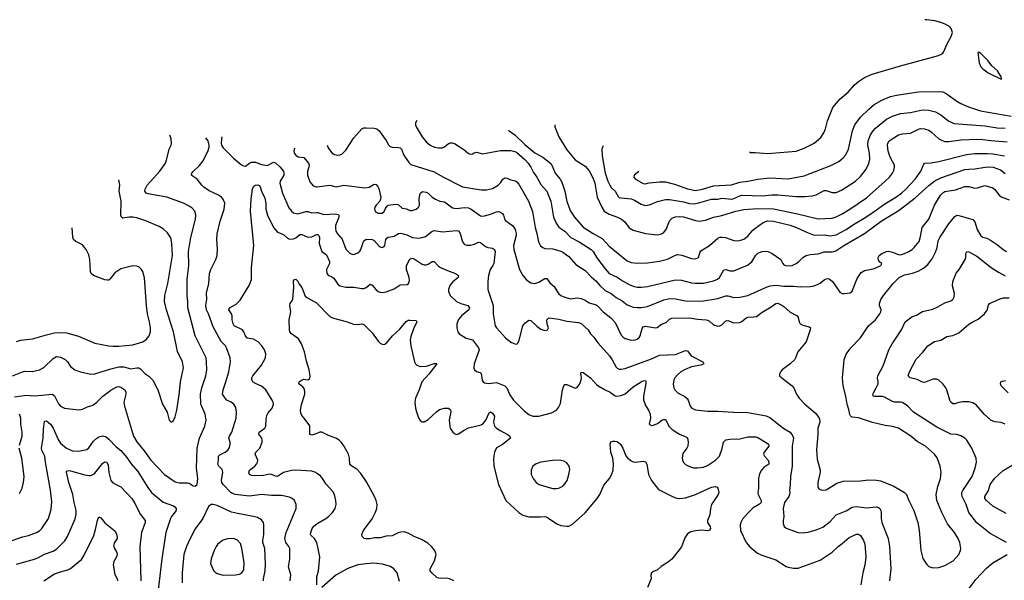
# Model space of a CAD drawing. Header units: inches. Extents: x 1305449 to 1407403, y 744709 to 841554.
# Tile 58 of 114: x 1337043 to 1346843, y 833034 to 838618. Entities that reach past the tile are written whole.
import ezdxf

# ---------------------------------------------------------------- set-up
doc = ezdxf.new("R2010")
doc.units = ezdxf.units.IN
doc.header["$MEASUREMENT"] = 0
doc.layers.add('B3833', color=7, linetype='Continuous')
doc.layers.add('B3843', color=7, linetype='Continuous')

msp = doc.modelspace()

# ---------------------------------------------------------------- linework, layer by layer
at = {"layer": 'B3833', "color": 6}
for points, elevation in [([(1336990, 834862.4), (1337110, 834877.1), (1337190.6, 834870.6), (1337370, 834887.1), (1337390, 834870.5), (1337430, 834792.3), (1337450, 834768.9), (1337461.9, 834761.9), (1337490.1, 834750.1), (1337630, 834732.9), (1337670, 834739.9), (1337718.4, 834761.6), (1337770, 834777.8), (1337810, 834807.6), (1337871, 834869), (1337950, 834927.4), (1338010, 834960.4), (1338030, 834964.3), (1338050, 834959.8), (1338091.3, 834931.3), (1338100.2, 834910), (1338099.8, 834890), (1338081.3, 834810), (1338084.8, 834770), (1338176.8, 834470), (1338210, 834415.3), (1338283.6, 834323.6), (1338349.2, 834230), (1338483, 834090), (1338590, 834014.9), (1338630, 834006.1), (1338710, 834006.8), (1338730, 834000.8), (1338770, 833976.2), (1338790, 833971.7), (1338810.3, 833989.7), (1338815.3, 834050), (1338802.3, 834150), (1338808.9, 834351.1), (1338833.2, 834450), (1338884.5, 834570), (1338899.4, 834630), (1338890.8, 834690), (1338847.4, 834790), (1338841.5, 834890), (1338854.4, 834950), (1338897.4, 835070), (1338906.9, 835130), (1338904.1, 835210), (1338897.7, 835250), (1338789.7, 835470), (1338716.3, 835750), (1338715.6, 835810), (1338708.7, 835870), (1338708.8, 836030), (1338725.1, 836170), (1338723.2, 836310), (1338747.8, 836450), (1338793.7, 836630), (1338795.9, 836675.9), (1338785, 836710), (1338760.4, 836740.4), (1338730, 836762.4), (1338674.3, 836790), (1338507.6, 836850), (1338322.4, 836882.4), (1338302.9, 836890), (1338288.1, 836910), (1338291, 836930), (1338311, 836970), (1338438.5, 837110), (1338492.8, 837190), (1338508.4, 837231.6), (1338531.8, 837328.2), (1338550.6, 837370), (1338555.2, 837390), (1338550.9, 837430), (1338536.1, 837467.2)], 1700), ([(1339736.6, 833030), (1339740.9, 833090), (1339718.5, 833170), (1339730.4, 833250), (1339732.8, 833330), (1339730.4, 833350), (1339721.7, 833370), (1339691.7, 833411.7), (1339682.4, 833450), (1339694.7, 833510), (1339794.3, 833750), (1339795.4, 833790), (1339777.1, 833830), (1339755.4, 833850), (1339730, 833863.1), (1339650, 833878.7), (1339550, 833879), (1339450, 833890), (1339330, 833873.9), (1339188.4, 833890), (1339170, 833894.8), (1339143.8, 833910), (1339067.1, 833990), (1339054.2, 834010), (1339050.9, 834030), (1339065.7, 834110), (1339057.7, 834137.7), (1339025, 834170), (1339016.9, 834190), (1339022.5, 834230), (1339022.1, 834270), (1339036.6, 834283.4), (1339089.8, 834310.2), (1339113.2, 834330), (1339130, 834356.3), (1339139.4, 834390), (1339138.3, 834410), (1339125.7, 834450), (1339130.9, 834470), (1339153.2, 834510), (1339197.4, 834650), (1339202.4, 834710), (1339194.4, 834754.4), (1339174.4, 834790), (1339149.5, 834809.5), (1339105, 834830), (1339087.7, 834847.7), (1339061.2, 834890), (1339066.9, 834930), (1339096.3, 835010), (1339123.4, 835110), (1339142.5, 835210), (1339137.6, 835250), (1339102.6, 835350), (1339090, 835370.3), (1339050, 835414), (1338970, 835558), (1338924, 835690), (1338903.1, 835730), (1338895.4, 835770), (1338906.1, 835830), (1338904, 835896), (1338927, 835990), (1338932.8, 836090), (1338944.9, 836130), (1338994.3, 836230), (1339007.3, 836270), (1339013.4, 836333.4), (1339006.1, 836430), (1339010, 836484), (1339039, 836610), (1339078.8, 836730), (1339085.1, 836790), (1339070, 836830), (1339050.9, 836850.9), (1339021.4, 836870), (1338930, 836914.7), (1338877.3, 836950), (1338856.1, 836970), (1338810.8, 837030.8), (1338770, 837055.4), (1338754.2, 837070), (1338757.7, 837090), (1338770, 837105.7), (1338832.5, 837167.5), (1338867.2, 837210), (1338914.8, 837305.2), (1338928.3, 837350), (1338928.9, 837370), (1338918.7, 837410), (1338894.6, 837441.5)], 1600), ([(1339055.8, 837450.3), (1339055.3, 837450), (1339051, 837429), (1339046.9, 837390), (1339052.4, 837370), (1339070, 837343), (1339170, 837240.2), (1339250, 837172.7), (1339270, 837162.3), (1339290, 837160.7), (1339330, 837190.6), (1339350, 837198), (1339390, 837197.9), (1339450, 837174.8), (1339510, 837166.6), (1339570, 837197.7), (1339590, 837191.2), (1339632.5, 837152.5), (1339668, 837110), (1339673.2, 837090), (1339671, 837070), (1339634.6, 837010), (1339631.6, 836990), (1339658.1, 836890), (1339722.9, 836742.9), (1339747.4, 836710), (1339770, 836693.6), (1339810, 836685.3), (1339890, 836708.6), (1339910, 836708.6), (1339950, 836695.9), (1340000, 836697.7)], 1600), ([(1339779, 837339.6), (1339772.2, 837310), (1339775.5, 837290), (1339790, 837267.5), (1339813.8, 837253.8), (1339870, 837246), (1339916.5, 837190), (1339923.6, 837170), (1339921.4, 837150), (1339906.4, 837110), (1339906.6, 837070), (1339930, 837003.2), (1339964.1, 836964.1), (1339994.2, 836954.2), (1340000, 836954.9)], 1700), ([(1336971.4, 835070), (1337070, 835112.5), (1337090, 835117), (1337170, 835113.1), (1337239.8, 835130), (1337284.5, 835155.5), (1337375.3, 835244.7), (1337410, 835262.2), (1337450, 835257.3), (1337494.3, 835234.3), (1337518.8, 835210), (1337550, 835163.6), (1337591.8, 835131.8), (1337650, 835110.4), (1337750, 835087.8), (1337790, 835090.1), (1337950, 835140.9), (1338030, 835161.3), (1338080.5, 835160.5), (1338150, 835141.1), (1338210, 835151.8), (1338230, 835150.7), (1338250, 835138.5), (1338290, 835093), (1338330, 835068.4), (1338366.8, 835026.8), (1338417.5, 834930), (1338463, 834790), (1338509.4, 834710), (1338530, 834628.2), (1338550, 834610.4), (1338570, 834618.7), (1338590, 834662.4), (1338607.3, 834730), (1338630, 834881.6), (1338642.4, 835010), (1338673.5, 835150), (1338665.2, 835210), (1338612.9, 835312.9), (1338574.6, 835510), (1338503.7, 835730), (1338486, 835810), (1338488.3, 835870), (1338517.2, 835990), (1338562.7, 836270), (1338559, 836390), (1338547, 836447), (1338515.9, 836495.9), (1338470, 836535.4), (1338430, 836558.4), (1338290, 836616.7), (1338210, 836645), (1338170, 836652.9), (1338131.5, 836651.5), (1338070, 836640.1), (1338055.4, 836650), (1338049.6, 836670), (1338053.7, 836810), (1338032.8, 836910), (1338040.1, 836970), (1338036.6, 836990), (1338029, 837022.6)], 1800), ([(1340000, 834100), (1339990, 834106.7), (1339950, 834121.9), (1339790, 834130), (1339750, 834126.9), (1339670, 834107.3), (1339610, 834068.7), (1339590, 834070.2), (1339549, 834089), (1339530, 834090.2), (1339470, 834077.9), (1339375.3, 834075.3), (1339350, 834078.9), (1339329.9, 834090), (1339324.4, 834110), (1339330, 834130), (1339382.5, 834170), (1339399.6, 834190), (1339409.3, 834210), (1339412.3, 834230), (1339385.8, 834290), (1339394.2, 834310), (1339432.3, 834350), (1339454.9, 834410), (1339457.9, 834430), (1339453.3, 834450), (1339423.4, 834490), (1339425, 834510), (1339482.7, 834550), (1339494.1, 834570), (1339495.9, 834635.9), (1339503.2, 834676.8), (1339516.8, 834703.3), (1339555.5, 834750), (1339568, 834790), (1339564.6, 834810), (1339554.6, 834830), (1339493.7, 834930), (1339450, 834968), (1339396.4, 834990), (1339367.3, 835007.3), (1339352.6, 835030), (1339354.5, 835050), (1339363.6, 835070), (1339450, 835178.4), (1339488.5, 835250), (1339492.8, 835290), (1339479.2, 835330), (1339454.1, 835370), (1339416.7, 835410), (1339370, 835436.6), (1339307.7, 835447.7), (1339290.7, 835470), (1339275.4, 835510), (1339261, 835530), (1339179.5, 835570), (1339167.8, 835590), (1339156.4, 835630), (1339157.1, 835670), (1339151.4, 835690), (1339126.2, 835730), (1339132.7, 835750), (1339196.5, 835783.5), (1339236, 835824), (1339327.7, 835972.3), (1339351.7, 836030), (1339351.8, 836150), (1339372.7, 836370), (1339339.8, 836710), (1339347.9, 836830), (1339360.5, 836930), (1339370, 836956.3), (1339388.3, 836971.7), (1339414.4, 836974.4), (1339427.6, 836967.6), (1339435.1, 836955.1), (1339449.6, 836910), (1339481.7, 836841.7), (1339491.4, 836790), (1339492.1, 836730), (1339509.6, 836670), (1339570.5, 836550), (1339610, 836502.6), (1339670, 836478.8), (1339710, 836440.8), (1339730, 836430.8), (1339770, 836434.1), (1339790, 836444.5), (1339830, 836477.3), (1339850, 836477.2), (1339910, 836452.4), (1339950, 836457), (1339990, 836477), (1340000, 836477.7)], 1500), ([(1337010, 835413), (1337050, 835424.8), (1337170, 835441), (1337310, 835480.9), (1337390, 835498.2), (1337450, 835503.6), (1337510, 835500.2), (1337630, 835464.9), (1337790, 835397.9), (1337930.1, 835370.1), (1337970, 835366.5), (1338030, 835367.4), (1338170, 835379.7), (1338270, 835410.6), (1338304.8, 835435.2), (1338331.5, 835468.5), (1338344.4, 835510), (1338346.1, 835550), (1338336.5, 835610), (1338316.2, 835690), (1338305.4, 835770), (1338286.2, 836046.2), (1338269.2, 836110), (1338253.9, 836133.9), (1338232.2, 836152.2), (1338210, 836163.4), (1338170, 836165.2), (1338050, 836135.6), (1337990, 836097.6), (1337944, 836036), (1337930, 836025), (1337917.6, 836022.4), (1337890, 836026.1), (1337777.8, 836070), (1337755.7, 836090), (1337748.7, 836108.7), (1337741.8, 836230), (1337730, 836274.8), (1337704.7, 836330), (1337670, 836375.2), (1337600.4, 836410), (1337579.8, 836430), (1337572.8, 836452.8), (1337566, 836545.9)], 1900), ([(1340000, 834497.6), (1339950, 834478.9), (1339930, 834487.8), (1339930, 834572), (1339875.1, 834650), (1339850, 834676.8), (1339840.6, 834700.6), (1339838.1, 834730), (1339847.1, 834787.1), (1339881.6, 834890), (1339882.8, 834910), (1339876.7, 834936.7), (1339861.6, 834961.6), (1339820.4, 834990), (1339826.4, 835010), (1339853.3, 835030), (1339870, 835036.8), (1339910, 835032.7), (1339930, 835044.5), (1339935.7, 835070), (1339925.1, 835130), (1339896.7, 835216.7), (1339877.9, 835310), (1339848.4, 835388.4), (1339818.1, 835438.1), (1339747.7, 835490), (1339732.3, 835510), (1339727.9, 835530), (1339725.8, 835630), (1339740.4, 835710), (1339731.1, 835770), (1339735.7, 835790), (1339756.8, 835823.2), (1339760.9, 835839.1), (1339773.1, 835950), (1339770, 836017.1), (1339779.7, 836030), (1339790, 836034.8), (1339810, 836014.9), (1339823.2, 835983.2), (1339851.9, 835950), (1339886, 835866), (1339908.1, 835848.1), (1339997.5, 835797.5), (1340000, 835795)], 1400), ([(1336967.5, 833432.5), (1337070, 833467.6), (1337130, 833479.9), (1337210.5, 833510), (1337244, 833530), (1337264.7, 833550), (1337328.4, 833651.6), (1337358, 833742), (1337364.6, 833815.4), (1337350.7, 833930.7), (1337299.3, 834210), (1337292.9, 834270), (1337265.2, 834330), (1337260.6, 834350), (1337277.7, 834450), (1337280.5, 834539.5), (1337290, 834618.6), (1337310, 834623.2), (1337351, 834590), (1337376.2, 834550), (1337430, 834431.3), (1337450, 834401.5), (1337510.6, 834350), (1337570, 834323.2), (1337630, 834320.2), (1337710, 834338.1), (1337730, 834352.4), (1337778.9, 834421.1), (1337810, 834450.9), (1337830, 834462.8), (1337870, 834473.7), (1337903.1, 834463.1), (1337930, 834440.4), (1338003, 834363), (1338050, 834326.8), (1338110, 834256.2), (1338154, 834194), (1338217.8, 834117.8), (1338317.7, 833957.7), (1338354.8, 833910), (1338470, 833813.1), (1338575, 833775), (1338587.5, 833767.5), (1338600.9, 833750), (1338599.1, 833730), (1338554.4, 833670), (1338545.1, 833650), (1338499.2, 833510), (1338457, 833250), (1338417.6, 832910)], 1600), ([(1337040.7, 834379.3), (1337067.2, 834470), (1337066.3, 834510), (1337053.1, 834590), (1337054, 834650), (1337040.2, 834690)], 1700), ([(1337041, 833899), (1337066.6, 833953.4), (1337082.4, 834010), (1337086.9, 834070), (1337063.4, 834250), (1337037.7, 834350)], 1700), ([(1337010, 833196.9), (1337190, 833245.1), (1337230, 833260.6), (1337290, 833294.4), (1337376.5, 833323.5), (1337412.3, 833347.7), (1337463.4, 833396.6), (1337492.1, 833427.9), (1337519.8, 833470), (1337594.2, 833645.8), (1337604.2, 833690), (1337606.4, 833730), (1337585.3, 833810), (1337571.9, 833890), (1337532.3, 834010), (1337507.7, 834110), (1337510, 834118.3), (1337515.1, 834124.9), (1337530, 834128.3), (1337550, 834126.1), (1337690, 834084.7), (1337730, 834077.4), (1337750, 834079.4), (1337770, 834087), (1337790, 834102), (1337870, 834201.2), (1337890, 834215.1), (1337909.8, 834209.8), (1337922.6, 834182.6), (1337930.9, 834109.1), (1337950, 834027.3), (1337970, 834005), (1338050, 833964), (1338159.9, 833850), (1338187.4, 833807.4), (1338247.1, 833690), (1338292, 833630), (1338292.1, 833610), (1338254.8, 833510), (1338239, 833370), (1338250.4, 833030)], 1500), ([(1339470.5, 833029.5), (1339468.2, 833050), (1339485.8, 833130), (1339490.6, 833190.6), (1339484.5, 833350), (1339464.6, 833410), (1339463.8, 833430), (1339474.5, 833490), (1339474.4, 833590), (1339469.5, 833610), (1339450, 833636.9), (1339410, 833660.1), (1339370.8, 833670.8), (1339210, 833698.7), (1339150, 833714.4), (1339010, 833778.3), (1338970, 833789.1), (1338950, 833788), (1338923.6, 833770), (1338864.8, 833650), (1338790, 833546.4), (1338738.9, 833450), (1338704.5, 833370), (1338678.5, 833290), (1338659.6, 833110), (1338661.7, 833010)], 1700), ([(1337283.2, 833030), (1337390, 833098.8), (1337450, 833120.5), (1337520.9, 833139.1), (1337550, 833152.1), (1337659.4, 833240.6), (1337683.2, 833276.8), (1337780.3, 833479.7), (1337798.8, 833541.2), (1337816.9, 833630), (1337830, 833667.6), (1337850, 833657.2), (1337890, 833607), (1337988.9, 833528.9), (1338003.5, 833503.5), (1338014.5, 833470), (1338012.4, 833450), (1337985.4, 833410), (1337977.8, 833377.8), (1337987, 833350), (1338010, 833311.3), (1338013.5, 833290), (1338008.3, 833270), (1337979.4, 833220.6), (1337972.6, 833190), (1337991, 833091), (1338013.8, 833050), (1338016.5, 833030)], 1400), ([(1340000, 833411), (1339978.5, 833450), (1339942.5, 833482.5), (1339938.2, 833490), (1339940.5, 833510), (1339955.7, 833550), (1339970, 833572.4), (1340000, 833596.9)], 1500)]:
    msp.add_lwpolyline(points, dxfattribs=dict(at, elevation=elevation))
at = {"layer": 'B3833', "color": 6, "elevation": 1800}
msp.add_lwpolyline([(1339170, 833451.7), (1339110, 833448.9), (1339070, 833434), (1339050, 833421.5), (1339013, 833390), (1338998.2, 833370), (1338977.5, 833330), (1338947.3, 833250), (1338943.6, 833203.6), (1338973.6, 833133.6), (1338990, 833115.1), (1339010, 833102.3), (1339070, 833086.8), (1339190, 833088.6), (1339230, 833096.6), (1339250, 833106.6), (1339267.3, 833130), (1339273.2, 833146.8), (1339279, 833210), (1339255.1, 833355.1), (1339239.7, 833399.7), (1339210, 833434.4)], close=True, dxfattribs=at)
at = {"layer": 'B3843', "color": 6}
for points, elevation in [([(1344306.6, 837302.6), (1344315.2, 837295.2), (1344364, 837296.1), (1344484.9, 837284.9), (1344530, 837287.6), (1344770, 837309.4), (1344850, 837338), (1344950, 837389.7), (1345015.2, 837444.8), (1345047.5, 837490), (1345062.2, 837530), (1345081.9, 837610), (1345135.4, 837744.6), (1345210.2, 837829.8), (1345290, 837897.3), (1345352.1, 837967.9), (1345390, 838002.9), (1345450, 838044), (1345526, 838074), (1345810, 838160.2), (1346165, 838255), (1346210, 838271.1), (1346230, 838286), (1346239.7, 838300.3), (1346269.1, 838370.9), (1346315.4, 838450), (1346326, 838490), (1346315.1, 838530), (1346296.4, 838550), (1346254.5, 838574.5), (1346211.7, 838591.7), (1346150, 838607.8), (1346070, 838618.3)], 2400), ([(1346070, 838618.3), (1346050.6, 838617.8)], 2400), ([(1343206.5, 837107.8), (1343160.3, 837070), (1343155.8, 837050), (1343173.1, 837030), (1343250, 836985.2), (1343270, 836982.6), (1343306.8, 836993.2), (1343410, 837004.5), (1343470, 837002.2), (1343558.6, 836978.6), (1343690, 836934.8), (1343770, 836917.8), (1343840.5, 836930), (1343950, 836963.6), (1344126.5, 836973.5), (1344210, 836998.9), (1344290, 837009.6), (1344390, 837030.5), (1344510, 837041.6), (1344690, 837033.1), (1344850, 837063.3), (1345115.6, 837164.4), (1345194.6, 837205.4), (1345239.3, 837240.7), (1345266.6, 837273.4), (1345292.2, 837327.8), (1345331.9, 837510), (1345354.8, 837570), (1345411.8, 837648.2), (1345493.5, 837726.5), (1345548.1, 837771.9), (1345623.2, 837816.8), (1345710, 837851.7), (1345770, 837865), (1345990, 837898.6), (1346190, 837903.7), (1346230, 837899.8), (1346262.9, 837882.9), (1346370, 837806.2), (1346410, 837782.9), (1346485.9, 837750), (1346606.1, 837710), (1346910, 837657.1)], 2300), ([(1342851.2, 837362.6), (1342845.5, 837354.5), (1342838.7, 837330), (1342838.8, 837261.2), (1342870, 837090), (1342897.7, 837010), (1342917.5, 836970), (1342930, 836948.2), (1342968.1, 836910), (1342998.3, 836858.3), (1343010, 836847.3), (1343030, 836842.5), (1343130, 836834.8), (1343161.3, 836821.3), (1343230, 836779.5), (1343271.3, 836768.7), (1343310, 836775.3), (1343391.7, 836808.3), (1343470, 836828.6), (1343510, 836826.6), (1343650, 836803.9), (1343710, 836787.2), (1343750, 836784.7), (1343790, 836791.6), (1343930, 836830), (1343990, 836832.2), (1344030, 836839.4), (1344130, 836832.3), (1344150, 836836.5), (1344210, 836864.6), (1344230, 836869.3), (1344436, 836864), (1344530, 836872.8), (1344587.2, 836872.8), (1344770, 836857.6), (1344862.3, 836857.7), (1344930, 836864.4), (1344970, 836873.9), (1345050, 836916.7), (1345070, 836917.2), (1345130, 836897.4), (1345170, 836897.8), (1345221, 836919), (1345361.7, 837010), (1345410, 837055.1), (1345466.3, 837130), (1345494.2, 837185.8), (1345503.7, 837230), (1345500.4, 837290), (1345484.3, 837370), (1345488.9, 837410), (1345511.1, 837470), (1345537.3, 837510), (1345562.3, 837537.7), (1345670, 837626.8), (1345730, 837656), (1345810, 837682.3), (1345910, 837692.2), (1346030, 837719.2), (1346090, 837717.8), (1346159.2, 837699.2), (1346209.8, 837669.8), (1346290, 837608.9), (1346345.2, 837585.1), (1346650, 837559.7), (1346770, 837540.5), (1346850, 837536.4)], 2200), ([(1340995.7, 837615.3), (1340982.8, 837590), (1340982, 837570), (1340988.4, 837550), (1341050, 837451.9), (1341090, 837402.9), (1341130, 837367.1), (1341170.4, 837349.6), (1341210, 837341.6), (1341250, 837342.7), (1341270, 837351.5), (1341310, 837384.1), (1341330, 837392.5), (1341348.1, 837391.9), (1341370, 837383.6), (1341463.9, 837323.9), (1341510, 837286.7), (1341530, 837279.2), (1341550, 837281.2), (1341567.7, 837292.3), (1341590, 837298.1), (1341650, 837282.4), (1341830, 837316.8), (1341930, 837316), (1341970, 837305.8), (1341990, 837295.6), (1342070, 837226.6), (1342103.4, 837190), (1342130, 837149.8), (1342156.9, 837096.9), (1342191.5, 837050), (1342230, 836977.4), (1342288.7, 836910), (1342329.6, 836810), (1342356.1, 836650), (1342382.2, 836590), (1342410, 836550.4), (1342470, 836511), (1342529.7, 836449.7), (1342610, 836406.6), (1342732.2, 836330), (1342750.2, 836310.2), (1342787.9, 836247.9), (1342870, 836135.9), (1342910.6, 836090.6), (1342990, 836052.8), (1343050, 836013.3), (1343110, 835980.9), (1343150, 835963.5), (1343190, 835952.8), (1343232.8, 835952.8), (1343290, 835960.3), (1343570, 836027.4), (1343630, 836023.4), (1343730, 835996.4), (1343770, 835992.5), (1343850, 835995.3), (1343950, 836018), (1343987.7, 836032.3), (1344008.4, 836050), (1344050, 836127.2), (1344070, 836130.5), (1344110, 836116.1), (1344150, 836116.8), (1344288.2, 836171.8), (1344330, 836205.8), (1344370, 836273.2), (1344390, 836291.3), (1344432.1, 836307.9), (1344470, 836312.5), (1344490, 836310.3), (1344532.9, 836290), (1344619.8, 836230), (1344638.4, 836190), (1344650, 836178), (1344666, 836170), (1344690, 836166.9), (1344730, 836171.4), (1344770, 836189.3), (1344798.5, 836210), (1344837.3, 836250), (1344872.2, 836270), (1344910, 836278.5), (1344990, 836285.6), (1345050, 836306.8), (1345130, 836307.1), (1345164.7, 836315.3), (1345245.8, 836370), (1345450, 836487.2), (1345616.3, 836610), (1345797.8, 836722.2), (1345955.5, 836844.5), (1346090, 836968.3), (1346150, 837011.9), (1346210, 837041.9), (1346450, 837125.5), (1346490, 837131.1), (1346550, 837131.5), (1346650.9, 837150.9), (1346690, 837152.7), (1346731.5, 837148.5), (1346804.1, 837124.1), (1346850, 837085.4)], 1900), ([(1342368.5, 837570.9), (1342368.9, 837551.1), (1342407.7, 837450), (1342490, 837321.6), (1342570, 837223.9), (1342670, 837158.9), (1342710, 837114.2), (1342750, 837038.1), (1342769, 836990), (1342791.9, 836850), (1342835.8, 836750), (1342861.4, 836710), (1342910, 836679.6), (1342992.1, 836652.1), (1343031.8, 836631.8), (1343064.4, 836604.4), (1343110, 836544.8), (1343150, 836520.3), (1343270, 836487.3), (1343390, 836475.1), (1343430, 836484), (1343450, 836496.1), (1343475.9, 836530), (1343502.5, 836597.5), (1343517.2, 836622.8), (1343538.4, 836641.6), (1343566.4, 836653.6), (1343610, 836659.6), (1343650, 836656.1), (1343770, 836618.7), (1343810, 836611.9), (1343830, 836613.2), (1343870, 836623), (1343947.9, 836652.1), (1344030, 836667), (1344170, 836712.3), (1344250, 836727.2), (1344390, 836738.9), (1344546.2, 836733.8), (1344784.6, 836684.6), (1344990, 836633.2), (1345130, 836641.3), (1345170, 836654.4), (1345230, 836683.4), (1345304.8, 836730), (1345470, 836845.3), (1345657.8, 837010), (1345698.5, 837050), (1345730.5, 837089.5), (1345743.7, 837116.3), (1345750.8, 837150), (1345748.3, 837170), (1345705.9, 837250), (1345687.2, 837310), (1345678.6, 837370), (1345682.4, 837390), (1345695.5, 837410), (1345790, 837470.8), (1345830, 837481.9), (1345910, 837486.8), (1345990, 837527.2), (1346010, 837532.9), (1346050, 837531.8), (1346090, 837517.7), (1346118.4, 837498.4), (1346190, 837431.6), (1346216.7, 837416.7), (1346250, 837406), (1346290, 837403.4), (1346410, 837421.3), (1346571.5, 837428.5), (1346630, 837426.2), (1346710, 837414.8), (1346870, 837401.1)], 2100), ([(1340104.9, 837368), (1340116.1, 837336.1), (1340150, 837290.7), (1340175.5, 837275.5), (1340210, 837268.6), (1340230, 837271), (1340250, 837279.6), (1340290, 837319.2), (1340370, 837441.6), (1340449.9, 837530.1), (1340470, 837539.5), (1340490, 837542.4), (1340570, 837538.8), (1340596.6, 837530), (1340621.1, 837510), (1340690, 837415.1), (1340713.4, 837373.4), (1340730, 837356), (1340750, 837348.1), (1340810, 837345.8), (1340830, 837340.3), (1340843.1, 837330), (1340867.4, 837270), (1340915.4, 837195.4), (1340936.6, 837176.6), (1341170, 837102.3), (1341253.3, 837053.3), (1341450, 836952.9), (1341634.8, 836925.2), (1341690, 836922.7), (1341750, 836937.9), (1341805.2, 836970), (1341830, 836993.9), (1341851.6, 837028.4), (1341870, 837043.4), (1341890, 837041.2), (1341930, 837024.3), (1341972.9, 837012.9), (1341990, 837003.3), (1342010, 836978.6), (1342107.7, 836810), (1342147.1, 836707.1), (1342173.1, 836550), (1342191.7, 836488.3), (1342206.4, 836406.4), (1342227.1, 836367.1), (1342250, 836348.6), (1342270, 836340.1), (1342350, 836336.1), (1342430, 836313.6), (1342450, 836303.9), (1342510, 836259.4), (1342579.9, 836179.9), (1342670, 836120.6), (1342730, 836056.5), (1342777.6, 836017.6), (1342818.3, 835970), (1342870, 835922.6), (1342930.8, 835890.8), (1342979.5, 835850), (1343038.2, 835818.2), (1343090, 835779.1), (1343150, 835755.7), (1343190, 835750.5), (1343230, 835751.4), (1343290, 835762.4), (1343453, 835827), (1343510, 835839.9), (1343570, 835838), (1343670, 835816.5), (1343830, 835813.6), (1343990, 835841.8), (1344070, 835867.6), (1344090, 835867.8), (1344150, 835852.5), (1344210, 835855.2), (1344290, 835872), (1344483, 835957), (1344513.8, 835966.2), (1344572.9, 835972.9), (1344650, 835964.7), (1344744, 835964), (1344810, 835956.2), (1344910, 835959.8), (1344950, 835968.1), (1344990, 835984.1), (1345010, 835995.1), (1345050, 836028.2), (1345070, 836037.7), (1345090, 836039.4), (1345110, 836031.9), (1345133.4, 836010), (1345204.2, 835904.2), (1345230, 835892.2), (1345250, 835890.9), (1345310, 835897.9), (1345330, 835912.7), (1345378.2, 836041.8), (1345418.1, 836101.9), (1345450, 836119.2), (1345550, 836139.6), (1345615.3, 836170), (1345622.6, 836190), (1345604.2, 836204.2), (1345590, 836224.7), (1345587.4, 836250), (1345596.8, 836270), (1345623.2, 836290), (1345670, 836308.9), (1345690, 836311.8), (1345730, 836303.2), (1345790, 836278.9), (1345810, 836277.8), (1345849.7, 836289.7), (1345892.8, 836310), (1345925, 836330), (1345946.9, 836350), (1345994.6, 836410), (1346010, 836459.7), (1346026.4, 836550), (1346092.8, 836630), (1346147, 836770), (1346208.6, 836871.4), (1346230, 836895.2), (1346250, 836905.4), (1346356.2, 836923.8), (1346450, 836956.1), (1346490, 836955.6), (1346550, 836939.1), (1346577.2, 836942.8), (1346650, 836965.4), (1346730, 836943.3), (1346750, 836926.4), (1346790, 836871.4), (1346810, 836854.9), (1346890, 836822.5)], 1800), ([(1341907.5, 837518.3), (1341913.3, 837510), (1341970, 837473), (1342070, 837376.6), (1342170, 837292.4), (1342250, 837249.7), (1342330, 837187.3), (1342344.3, 837164.3), (1342373.3, 837090), (1342423.1, 837030), (1342439.8, 836999.8), (1342469.2, 836910), (1342488, 836808), (1342525.7, 836710), (1342566.1, 836650), (1342650, 836552.1), (1342750, 836487.4), (1342840.4, 836440.4), (1342910, 836362.7), (1343090, 836217.6), (1343130, 836201.2), (1343190, 836192.7), (1343290, 836195), (1343410, 836213.5), (1343490, 836232.6), (1343570, 836273), (1343590, 836278.2), (1343633, 836273), (1343730, 836238.9), (1343770, 836236.4), (1343798.6, 836250), (1343814.6, 836305.4), (1343823.2, 836316.8), (1343910, 836367.6), (1343990, 836442.9), (1344010, 836451.5), (1344033.8, 836453.8), (1344068, 836448), (1344150, 836419.9), (1344190, 836416.6), (1344230, 836424.4), (1344250, 836433.2), (1344290, 836463.4), (1344339.5, 836520.5), (1344370, 836546.4), (1344442.8, 836597.2), (1344485.7, 836614.3), (1344545.5, 836610), (1344712.6, 836572.6), (1344774.7, 836550), (1344866, 836506), (1344950, 836473.3), (1345050, 836473.9), (1345110, 836464.3), (1345170, 836473.8), (1345270, 836527), (1345341.3, 836578.7), (1345464.4, 836650), (1345581.9, 836730), (1345642.3, 836777.7), (1345764.3, 836850), (1345819.6, 836890), (1345862.5, 836930), (1345954.5, 837030), (1346012, 837110), (1346040.6, 837179.4), (1346049.9, 837190.1), (1346112.5, 837192.5), (1346190, 837205.1), (1346465.8, 837274.2), (1346550, 837284.3), (1346672.9, 837287.1), (1346730, 837283.3), (1346843.2, 837263.2)], 2000), ([(1340000, 836954.9), (1340130, 836970.3), (1340193.2, 836953.2), (1340270, 836968.5), (1340477.4, 836942.6), (1340522.3, 836950), (1340570, 836980.2), (1340590, 836977.5), (1340610, 836951.2), (1340616, 836936), (1340637.7, 836850), (1340635.7, 836830), (1340627.7, 836812.3), (1340590, 836769.7), (1340579.1, 836750), (1340574.6, 836730), (1340585.1, 836705.1), (1340610, 836689.6), (1340650, 836691), (1340670, 836709.3), (1340682.5, 836737.5), (1340699.1, 836760.9), (1340709.9, 836770.1), (1340730, 836775.7), (1340790, 836782.2), (1340810, 836779.1), (1340850, 836742.1), (1340893.2, 836733.2), (1340930, 836717.8), (1340950, 836716.6), (1340990, 836731), (1341013, 836750), (1341021.9, 836770), (1341018.7, 836830), (1341026.7, 836873.3), (1341031.9, 836890), (1341053.4, 836906.6), (1341090, 836901.4), (1341110, 836892), (1341150, 836850.4), (1341181.3, 836830), (1341223.8, 836810), (1341270, 836804), (1341350, 836745.8), (1341390, 836737.1), (1341470, 836748.7), (1341510, 836743.2), (1341535.8, 836730), (1341630, 836665.5), (1341650, 836661.1), (1341670, 836663.3), (1341730, 836680.2), (1341790, 836704.1), (1341810, 836707), (1341830, 836702.4), (1341850, 836688.2), (1341859, 836670), (1341868.4, 836630), (1341877.8, 836617.8), (1341950, 836566), (1341974.4, 836530), (1341984.7, 836490), (1341984, 836470), (1341959.1, 836370), (1341961.7, 836330), (1342018, 836130), (1342049.6, 836069.6), (1342086.9, 836026.9), (1342130, 835996.7), (1342170, 835989.8), (1342210, 836002.7), (1342270, 836041.8), (1342290, 836039.1), (1342318, 835998), (1342361.8, 835961.8), (1342392, 835910), (1342408.4, 835888.4), (1342430.2, 835870.2), (1342470, 835854.3), (1342530, 835839.6), (1342590, 835846.4), (1342630, 835840.6), (1342670, 835824.2), (1342710, 835796.6), (1342770, 835781.9), (1342790, 835771.2), (1342850.7, 835710), (1342927.4, 835650), (1342970, 835601.9), (1343030, 835476.6), (1343050, 835455.3), (1343070, 835443.4), (1343127.4, 835427.4), (1343170, 835430.1), (1343190, 835436.6), (1343208.5, 835451.5), (1343219.4, 835470), (1343238.3, 835541.7), (1343250, 835559.6), (1343272.7, 835567.3), (1343370, 835549.3), (1343387.1, 835552.9), (1343430, 835586.5), (1343477.9, 835602.1), (1343510, 835634.1), (1343535, 835645), (1343710, 835650.2), (1343790, 835635.1), (1343874.6, 835630), (1343890, 835627.1), (1343910, 835615.9), (1343950, 835580.6), (1343990, 835566.4), (1344010, 835568), (1344030, 835577.9), (1344070, 835619.8), (1344090, 835622.3), (1344150, 835597.8), (1344210, 835601.9), (1344230, 835611.9), (1344270, 835646), (1344290, 835655.8), (1344350, 835657.6), (1344376.6, 835663.4), (1344433.3, 835706.7), (1344523, 835757), (1344570, 835792.5), (1344590, 835793.9), (1344630, 835773.8), (1344650, 835760.7), (1344710, 835704), (1344780.2, 835670), (1344791.4, 835651.4), (1344799.8, 835610), (1344810.6, 835590.6), (1344835.9, 835575.9), (1344900, 835560), (1344913.2, 835550), (1344909.5, 835530), (1344870.1, 835410), (1344786.1, 835310), (1344765.3, 835250), (1344753.4, 835230), (1344710.8, 835189.2), (1344632.2, 835130), (1344614.7, 835110), (1344603.7, 835083.7), (1344606, 835070), (1344627.2, 835050), (1344676.2, 835016.2), (1344730.9, 834970), (1344750, 834945.8), (1344774.6, 834890), (1344799.8, 834850), (1344855.9, 834790), (1344961.1, 834701.1), (1344987.6, 834670), (1345002.9, 834642.9), (1345006.6, 834610), (1344987, 834550), (1344987.1, 834487.1), (1344974.4, 834334.4), (1344981.2, 834241.2), (1345009.7, 834130), (1345011.2, 834110), (1344985.7, 834010), (1344986.8, 833970), (1344993.6, 833953.6), (1345010, 833937.8), (1345030, 833931.2), (1345070, 833936.6), (1345177.4, 834002.6), (1345237.4, 834022.6), (1345410, 834026.9), (1345490, 834034.9), (1345570, 834032.9), (1345610, 834025.7), (1345735.5, 833975.5), (1345850.3, 833910.3), (1345869.7, 833889.7), (1345893, 833830), (1345941.7, 833730), (1345982, 833610), (1345994, 833534), (1346011.7, 833330), (1346032.5, 833252.5), (1346070, 833192.9), (1346092.4, 833172.4), (1346130, 833158.8), (1346190, 833161.1), (1346250, 833180.8), (1346334.5, 833230), (1346390.3, 833290), (1346407, 833330), (1346409.1, 833350), (1346399.5, 833410), (1346382.1, 833450), (1346346.2, 833510), (1346276.8, 833596.8), (1346220.7, 833710), (1346170.6, 833830), (1346165.8, 833890), (1346182.1, 833970), (1346208.9, 834050), (1346215.7, 834110), (1346205, 834170), (1346174.5, 834254.5), (1346148.5, 834290), (1346058.1, 834370), (1345976.4, 834416.4), (1345911.2, 834470), (1345790, 834549.4), (1345730, 834567.8), (1345656.8, 834576.8), (1345530, 834606.3), (1345390, 834653.5), (1345330, 834658.4), (1345322.5, 834662.5), (1345312.1, 834672.1), (1345306.4, 834686.4), (1345296.5, 834736.5), (1345278.5, 834790), (1345266.7, 834870), (1345238.6, 834970), (1345232.7, 835050), (1345250.3, 835230), (1345270, 835287.5), (1345314.9, 835350), (1345412.7, 835450), (1345492, 835568), (1345559.7, 835630), (1345604.8, 835690), (1345614.5, 835710), (1345617.7, 835730), (1345601.1, 835770), (1345599.7, 835790), (1345615.3, 835830), (1345639.1, 835870), (1345735.8, 835990), (1345797.8, 836050), (1345850, 836077.4), (1345930, 836093.1), (1345986.6, 836113.4), (1346037.7, 836142.3), (1346080.3, 836179.7), (1346123.8, 836236.2), (1346157, 836303), (1346173.4, 836350), (1346185.2, 836414.8), (1346201, 836450), (1346290, 836583.9), (1346350, 836659.2), (1346370, 836670.1), (1346390, 836669), (1346530, 836626.9), (1346550, 836604.5), (1346573.8, 836530), (1346610, 836466.8), (1346630, 836452.7), (1346670, 836440.9), (1346703.8, 836423.8), (1346776.1, 836376.1), (1346830.8, 836330), (1346864.3, 836310)], 1700), ([(1340000, 836697.7), (1340010, 836698), (1340070, 836679.4), (1340185, 836685), (1340216.4, 836676.4), (1340220.5, 836670), (1340218.8, 836650), (1340187.2, 836567.2), (1340184.8, 836544.8), (1340190, 836511.9), (1340205.7, 836485.7), (1340253.9, 836433.9), (1340290, 836333.5), (1340330, 836292.2), (1340350, 836282.9), (1340370, 836281.1), (1340410, 836295.5), (1340430, 836313.8), (1340439.6, 836330), (1340457.2, 836390), (1340470, 836416.6), (1340490, 836432.2), (1340550, 836427.5), (1340570, 836420.6), (1340621.7, 836361.7), (1340630, 836354.3), (1340650, 836349.6), (1340670, 836360.1), (1340676, 836370), (1340688.1, 836430), (1340697.2, 836442.8), (1340710, 836451.2), (1340770, 836462.7), (1340812.4, 836487.6), (1340830, 836491), (1340850, 836488.3), (1340896.3, 836476.3), (1340953.4, 836450), (1341010, 836441.5), (1341050, 836447.4), (1341081.1, 836458.9), (1341145.3, 836510), (1341170, 836520.1), (1341250, 836506.9), (1341390, 836517.7), (1341410, 836514.1), (1341426.5, 836490), (1341450, 836405.7), (1341470, 836380.5), (1341492.5, 836372.5), (1341530, 836372.4), (1341570, 836382.6), (1341610, 836401.4), (1341630, 836400.5), (1341678.8, 836358.8), (1341702.8, 836350), (1341750, 836343), (1341768.5, 836328.5), (1341774.2, 836310), (1341760.7, 836190), (1341753.6, 836170), (1341724.7, 836130), (1341708.1, 836070), (1341701.3, 836010), (1341704.1, 835930), (1341754.1, 835770), (1341754.1, 835690), (1341776.8, 835570), (1341787.3, 835550), (1341877.8, 835450), (1341930, 835405.5), (1341970, 835388.3), (1341990, 835387.8), (1342002.6, 835397.4), (1342015.2, 835424.8), (1342050.2, 835569.8), (1342070, 835596.6), (1342110, 835625.1), (1342130, 835622.5), (1342190, 835566.8), (1342230, 835537.5), (1342270, 835522), (1342290, 835525.5), (1342296.4, 835530), (1342304.7, 835550), (1342292.4, 835590), (1342290.9, 835629.1), (1342311.1, 835648.9), (1342410, 835635.8), (1342490, 835614), (1342603.4, 835603.4), (1342632.2, 835592.2), (1342702.6, 835530), (1342725.8, 835490), (1342756.6, 835456.6), (1342798.6, 835398.6), (1342911.9, 835270), (1342939.4, 835230), (1342978.4, 835158.4), (1342990, 835146.1), (1343010, 835137.6), (1343030, 835136.6), (1343070, 835145.4), (1343330, 835239.2), (1343410, 835277.7), (1343570, 835284), (1343670, 835321.8), (1343690, 835320.9), (1343725.7, 835270), (1343842.3, 835210), (1343851.5, 835190), (1343823.1, 835176.9), (1343730, 835160.4), (1343665.8, 835134.2), (1343624.9, 835110), (1343590, 835082.1), (1343564, 835050), (1343554.9, 835030), (1343547.7, 834987.7), (1343554.1, 834950), (1343564.2, 834930), (1343598.3, 834898.3), (1343663.9, 834863.9), (1343686.8, 834846.8), (1343697.1, 834830), (1343715.9, 834770), (1343733.9, 834750), (1343770, 834732.2), (1343890, 834717.8), (1343990, 834719.6), (1344148.9, 834708.9), (1344290, 834706.4), (1344471.5, 834671.5), (1344510, 834655.9), (1344648.1, 834548.1), (1344709.9, 834509.9), (1344736.1, 834476.1), (1344745.3, 834450), (1344731, 834370), (1344730.8, 834170), (1344713.6, 834070), (1344712.4, 833990), (1344705.9, 833930), (1344708.4, 833910), (1344705.8, 833890), (1344696.6, 833870), (1344654.9, 833810), (1344641.2, 833750), (1344649.2, 833670), (1344640.9, 833630), (1344641.4, 833601.4), (1344652.6, 833570), (1344672.6, 833552.6), (1344790, 833510.4), (1344830, 833507.2), (1344890, 833513.3), (1344970, 833536.3), (1345035, 833565), (1345110, 833620.4), (1345170, 833687.7), (1345270, 833727.2), (1345330, 833762.2), (1345370, 833769.3), (1345470, 833757.2), (1345570, 833767.8), (1345590, 833761.3), (1345603.9, 833750), (1345615.1, 833730), (1345618.1, 833710), (1345615.5, 833650), (1345622.1, 833610), (1345685.6, 833450), (1345699.4, 833370), (1345711.7, 833150), (1345701.6, 833030)], 1600), ([(1340000, 836477.7), (1340010, 836478.3), (1340021.1, 836470), (1340026.5, 836450), (1340023.9, 836390), (1340050.6, 836310.6), (1340095.9, 836275.9), (1340126.4, 836210), (1340125.4, 836190), (1340097, 836130), (1340099.9, 836090), (1340113.2, 836073.2), (1340150, 836058.7), (1340170, 836044.9), (1340210, 835982.5), (1340230, 835966.9), (1340290, 835952.7), (1340370, 835955.2), (1340450, 835939.9), (1340470, 835940.7), (1340490.3, 835949.7), (1340530, 835985.5), (1340550, 835975.2), (1340590, 835928.3), (1340610, 835911.4), (1340630, 835903.4), (1340650, 835901.8), (1340690, 835907.3), (1340770, 835937), (1340830, 835976.3), (1340899, 835981), (1340914.1, 835990), (1340923.6, 836016.4), (1340919.7, 836050), (1340894.4, 836130), (1340894.5, 836165.5), (1340902.8, 836190), (1340927.3, 836232.7), (1340950, 836242.6), (1340970, 836236.9), (1341050, 836182.1), (1341070, 836175.6), (1341090, 836175.8), (1341110, 836183), (1341150, 836209.4), (1341170, 836210.5), (1341210, 836163.7), (1341230, 836151.2), (1341299.5, 836119.5), (1341381.4, 836090), (1341411.9, 836071.9), (1341408.5, 836050), (1341350, 836002.8), (1341322.9, 835970), (1341310, 835931.1), (1341309.8, 835909.8), (1341326.9, 835870), (1341390, 835812.1), (1341432.1, 835792.1), (1341501.9, 835770), (1341520.6, 835750), (1341512.1, 835730), (1341439.2, 835670), (1341409.2, 835630.8), (1341395.4, 835590), (1341393.3, 835550), (1341403.2, 835510), (1341416.9, 835490), (1341487.8, 835447.8), (1341550, 835430.9), (1341610.8, 835350), (1341614.6, 835330), (1341609, 835310), (1341565.2, 835190), (1341562.5, 835150), (1341569, 835130), (1341590, 835115), (1341624.5, 835104.5), (1341635.6, 835095.6), (1341646.8, 835026.8), (1341656.6, 835010), (1341670, 835000.5), (1341710, 834994.8), (1341790, 835005), (1341872.4, 834972.4), (1341891, 834950), (1341921.6, 834881.6), (1341959.3, 834830), (1342062.5, 834722.5), (1342110, 834685.5), (1342150.6, 834670.6), (1342210, 834670.8), (1342336.1, 834703.9), (1342385.5, 834730), (1342405.3, 834754.7), (1342424.2, 834795.8), (1342445.6, 834930), (1342459.7, 834970), (1342470, 834983.4), (1342490, 834986.4), (1342570, 834947.8), (1342590, 834953.3), (1342616.7, 834990), (1342632.8, 835030), (1342634.4, 835054.4), (1342626.5, 835093.5), (1342632.9, 835107.1), (1342650, 835103.6), (1342724, 835050), (1342784.6, 834984.6), (1342807, 834967), (1342870, 834931.4), (1342919.9, 834910), (1342970, 834870.7), (1342987.8, 834867.8), (1343030, 834874.8), (1343070, 834892.3), (1343150, 834961.9), (1343230, 835012), (1343250, 835022.1), (1343270, 835024.1), (1343275.3, 835015.3), (1343275, 834995), (1343252.7, 834870), (1343251.6, 834831.6), (1343270, 834774), (1343299.9, 834730), (1343318.6, 834690), (1343322.9, 834650), (1343309.2, 834589.2), (1343330, 834577.3), (1343350, 834579.3), (1343390, 834597), (1343434.2, 834630), (1343450, 834637.1), (1343470, 834634.6), (1343508, 834568), (1343537, 834537), (1343608.8, 834488.9), (1343667.7, 834467.7), (1343690, 834452.7), (1343696.3, 834410), (1343692.5, 834370), (1343683.2, 834350), (1343643.9, 834296.1), (1343635.7, 834250), (1343639, 834230), (1343650, 834209.2), (1343670, 834189.4), (1343710, 834166.7), (1343750, 834156.4), (1343790, 834154), (1343850, 834160.1), (1343890, 834176.9), (1343969.1, 834230), (1344009.1, 834270.9), (1344033.8, 834346.2), (1344047.7, 834410), (1344070, 834434.3), (1344110, 834440.5), (1344210, 834445), (1344290, 834463.9), (1344370, 834463.6), (1344390, 834457.8), (1344481.8, 834401.8), (1344495.8, 834390), (1344499.9, 834370), (1344452.3, 834310), (1344447.6, 834290), (1344455.6, 834270), (1344492, 834230), (1344500.6, 834210), (1344499.7, 834190), (1344450, 834156.8), (1344427.1, 834132.9), (1344406, 834094), (1344395.3, 834050), (1344397, 833950), (1344388.8, 833910), (1344392.8, 833890), (1344423.6, 833830), (1344423.7, 833810), (1344406.1, 833793.9), (1344344.4, 833755.6), (1344290, 833703.7), (1344237.9, 833642.1), (1344219.4, 833610), (1344213.5, 833586.5), (1344217.5, 833530), (1344274.8, 833410), (1344310, 833367.5), (1344386.1, 833306.1), (1344430, 833285.1), (1344570, 833238.2), (1344670, 833172.2), (1344690, 833163.8), (1344745, 833155), (1344790, 833156.7), (1345010, 833234.4), (1345130, 833315.2), (1345188.4, 833370), (1345230, 833399.7), (1345298.6, 833461.4), (1345370, 833492.5), (1345390, 833493.6), (1345410, 833481.1), (1345442, 833430), (1345454.4, 833394.4), (1345463.9, 833270), (1345454, 833186), (1345435.3, 833110), (1345415.7, 832990)], 1500), ([(1346864.7, 833410), (1346702, 833502), (1346568.6, 833608.6), (1346489.9, 833710), (1346462.9, 833790), (1346424.7, 833870), (1346418.5, 833890), (1346419.8, 833910), (1346428.7, 833930), (1346521.2, 834070), (1346552.5, 834150), (1346566.7, 834210), (1346561.5, 834250), (1346521.1, 834350), (1346469.7, 834429.7), (1346448.2, 834450), (1346410, 834474), (1346370, 834486.3), (1346310, 834491.1), (1346170, 834559.1), (1345937.8, 834710), (1345881.7, 834770), (1345830, 834805.1), (1345810, 834810.2), (1345750, 834810.2), (1345730, 834816.4), (1345650, 834859.6), (1345630, 834864.9), (1345550, 834865.1), (1345538.5, 834870), (1345536.2, 834876.2), (1345535.6, 834890), (1345542.8, 834910), (1345568.1, 834950), (1345585.6, 834990), (1345587.1, 835010), (1345579, 835050), (1345584.6, 835070), (1345636.9, 835170), (1345692.9, 835330), (1345725.7, 835390), (1345818.4, 835530), (1345854.8, 835610), (1345920.7, 835659.3), (1345970, 835675.7), (1346030, 835712.7), (1346130, 835735.5), (1346181.8, 835758.2), (1346250, 835798.3), (1346310, 835817.3), (1346330, 835832.2), (1346342.2, 835857.8), (1346345.6, 835890), (1346328.2, 835968.2), (1346331.6, 836010), (1346365.1, 836094.9), (1346394, 836130), (1346454, 836230), (1346459.4, 836250), (1346460.1, 836290), (1346470, 836307.9), (1346490, 836306.7), (1346570, 836264.3), (1346711.6, 836151.6), (1346784.2, 836104.2), (1346850, 836068.7)], 1600), ([(1340000, 835795), (1340130, 835663), (1340165.6, 835645.6), (1340293.4, 835613.4), (1340367, 835587), (1340403.6, 835583.6), (1340450, 835587.7), (1340470, 835580.8), (1340550, 835498.3), (1340610, 835416.6), (1340630, 835397), (1340650, 835385.3), (1340670, 835382.7), (1340690, 835394.4), (1340754.1, 835470), (1340825.7, 835534.3), (1340890, 835613.3), (1340910, 835624.7), (1340926.6, 835626.6), (1340990, 835623.6), (1340994.3, 835610), (1340961.6, 835538.4), (1340936.4, 835463.6), (1340930, 835430), (1340936.3, 835370), (1340972.1, 835210), (1340982.5, 835190), (1340996.5, 835176.5), (1341030, 835164.7), (1341091.3, 835168.7), (1341170, 835194.4), (1341190, 835195), (1341195.6, 835190), (1341113.8, 835086.2), (1341044.9, 835010), (1341018.4, 834930), (1340981.9, 834850), (1340976.9, 834810), (1340982.5, 834750), (1340991.4, 834711.4), (1341014, 834654), (1341030, 834627.3), (1341039.7, 834619.7), (1341050, 834612.7), (1341070, 834614.1), (1341110, 834637.5), (1341190, 834712.7), (1341223, 834737), (1341270, 834750.6), (1341310, 834748.4), (1341330, 834732.9), (1341334.1, 834714.1), (1341318.3, 834630), (1341322.9, 834570), (1341328.5, 834550), (1341352.7, 834510), (1341370, 834495.1), (1341390, 834487.9), (1341410, 834491.9), (1341465.3, 834530), (1341510, 834553.5), (1341637.5, 834582.5), (1341660, 834600), (1341683.3, 834630), (1341716.1, 834703.9), (1341730, 834713.9), (1341750, 834699.9), (1341769.3, 834670), (1341759.5, 834610), (1341769.8, 834569.8), (1341789.6, 834550), (1341825.4, 834525.4), (1341904, 834484), (1341922.1, 834470), (1341927.4, 834450), (1341850, 834386.8), (1341790, 834354.3), (1341767.7, 834310), (1341758.2, 834250), (1341763.2, 834170), (1341809.4, 833990), (1341881, 833830), (1342010, 833708.9), (1342050, 833683), (1342110, 833667.3), (1342226.3, 833666.3), (1342270, 833670.4), (1342286.4, 833666.4), (1342390, 833597), (1342430, 833581.2), (1342490, 833572.4), (1342510, 833573.9), (1342546.4, 833593.6), (1342670, 833706.5), (1342789.2, 833850), (1342817.1, 833890), (1342858.5, 833981.5), (1342911.7, 834048.3), (1342934.1, 834085.9), (1342949.4, 834130), (1342954.3, 834190), (1342947, 834250), (1342927.3, 834310), (1342920.2, 834390), (1342926.4, 834413.6), (1342950, 834419.3), (1342970, 834421), (1342990, 834416.1), (1343023.2, 834390), (1343046.9, 834350), (1343075.8, 834275.8), (1343093.7, 834253.7), (1343130, 834225), (1343150, 834215), (1343170, 834211.8), (1343250, 834220.3), (1343272.9, 834212.9), (1343284.2, 834190), (1343300.5, 834090), (1343330, 834027.1), (1343400.2, 833940.2), (1343532.3, 833872.3), (1343570, 833857.6), (1343610, 833850.7), (1343670, 833856.8), (1343770, 833888.8), (1343930, 833961.5), (1343969.4, 833969.4), (1343983.5, 833963.5), (1343991.7, 833951.7), (1344000.8, 833910), (1343996.5, 833890), (1343928.9, 833790), (1343918.6, 833750), (1343912, 833688), (1343888.4, 833630), (1343888, 833610), (1343915.3, 833570), (1343919.7, 833550), (1343910, 833533.9), (1343891.1, 833528.9), (1343830, 833532.9), (1343770, 833527.5), (1343724.2, 833515.8), (1343690, 833496.1), (1343662.2, 833457.8), (1343630, 833369.1), (1343533.3, 833246.7), (1343502.2, 833217.8), (1343426.6, 833173.4), (1343390, 833140.3), (1343350, 833123.5), (1343330.4, 833110), (1343326.2, 833086.2), (1343327.7, 833050), (1343290, 832964.5)], 1400), ([(1346850, 834590.3), (1346810, 834607.4), (1346750, 834613), (1346710, 834629.3), (1346641.5, 834690), (1346561.6, 834781.6), (1346530, 834801.8), (1346490, 834810.7), (1346430, 834813.4), (1346390, 834807.1), (1346350, 834791.6), (1346330, 834792.8), (1346310, 834809.9), (1346300.5, 834830), (1346270.8, 834930), (1346260.4, 834950), (1346230.8, 834990), (1346190, 835028.4), (1346170, 835037.8), (1346130, 835037.1), (1346050, 835004.3), (1346030, 835009.2), (1345976, 835036), (1345906.3, 835050), (1345886.9, 835070), (1345898.3, 835110), (1345963.8, 835236.2), (1346031.8, 835308.2), (1346082.2, 835370), (1346147.8, 835412.2), (1346210, 835425.4), (1346270, 835463.8), (1346330, 835472.8), (1346390, 835499.1), (1346490, 835584.7), (1346528.6, 835610), (1346582.9, 835637.1), (1346644.7, 835690), (1346673.3, 835726.7), (1346685.2, 835774.8), (1346695.3, 835790), (1346801.6, 835838.4), (1346833.2, 835846.8), (1346890, 835848.3)], 1500), ([(1346882.4, 834902.4), (1346809.9, 834970), (1346803.4, 834990), (1346807.1, 835010), (1346821.9, 835018.1), (1346855.7, 835024.3)], 1400), ([(1341363.5, 833030), (1341319.7, 833050), (1341290, 833054.6), (1341230, 833051.8), (1341198.4, 833058.4), (1341143.9, 833110), (1341128.8, 833130), (1341127.4, 833150), (1341172.6, 833230), (1341187, 833290), (1341175.3, 833330), (1341142.8, 833370), (1341103.9, 833403.9), (1341041.7, 833441.7), (1340970, 833470.4), (1340910, 833504.9), (1340870, 833516.6), (1340835.4, 833515.4), (1340810, 833508.9), (1340750, 833478), (1340690, 833475.5), (1340630, 833456.3), (1340570, 833456.3), (1340528.2, 833448.2), (1340487.3, 833447.3), (1340471.3, 833451.3), (1340453.1, 833470), (1340448.3, 833490), (1340463.6, 833530), (1340552, 833648), (1340585.9, 833714.1), (1340596.1, 833750), (1340600.3, 833790), (1340591.7, 833830), (1340574.1, 833870), (1340495.7, 834015.7), (1340439.2, 834099.2), (1340400.1, 834140.1), (1340348.3, 834170), (1340330, 834188.3), (1340324.7, 834250), (1340315.4, 834290), (1340270, 834375), (1340247.4, 834407.4), (1340223.7, 834430), (1340190, 834450.9), (1340117.3, 834477.3), (1340050.4, 834510.4), (1340030, 834508.8), (1340000, 834497.6)], 1400), ([(1346859.7, 833699.7), (1346730, 833774.4), (1346666.8, 833830), (1346650.2, 833850), (1346647.3, 833870), (1346683.8, 833930), (1346702.1, 833990), (1346745.2, 834050), (1346830, 834129.5), (1346944.1, 834195.9)], 1500), ([(1340000, 833596.9), (1340010, 833605.1), (1340090.1, 833649.9), (1340116.7, 833670), (1340156.9, 833710), (1340182, 833750), (1340192.7, 833790), (1340190.3, 833830), (1340175.8, 833890), (1340160.7, 833920.7), (1340093.7, 833993.7), (1340058.1, 834050), (1340035.8, 834075.8), (1340000, 834100)], 1500), ([(1340001.2, 832990), (1340001.7, 833070), (1340016.7, 833130), (1340029.9, 833270), (1340000.5, 833410), (1340000, 833411)], 1500), ([(1346490, 832950.1), (1346558.6, 833041.4), (1346664, 833156), (1346730, 833207.4), (1346871, 833290)], 1600), ([(1340823.8, 833023.8), (1340799.7, 833110), (1340767.9, 833147.9), (1340732.6, 833172.6), (1340655.7, 833195.7), (1340570, 833203.9), (1340490, 833200.2), (1340410, 833187.3), (1340310, 833150.8), (1340190, 833087.4), (1340050, 832962.9)], 1500)]:
    msp.add_lwpolyline(points, dxfattribs=dict(at, elevation=elevation))
for points, elevation in [([(1346590, 838296), (1346578, 838290), (1346594, 838190), (1346610.4, 838150), (1346630, 838128.8), (1346680.5, 838090), (1346810, 838027.3), (1346815.3, 838030), (1346812, 838050), (1346775.8, 838110), (1346718.8, 838158.8), (1346682.4, 838210), (1346610, 838282.7)], 2400), ([(1342370, 834229.9), (1342228.8, 834211.2), (1342184.8, 834195.2), (1342151, 834170), (1342133.9, 834130), (1342135.1, 834090), (1342152.3, 834050), (1342183.8, 834010), (1342214.6, 833990), (1342290, 833964.1), (1342350, 833949.2), (1342390, 833948.3), (1342410, 833952.4), (1342447.4, 833972.6), (1342470, 833995), (1342492.5, 834030), (1342509.9, 834090), (1342517.4, 834137.4), (1342512, 834172), (1342490, 834204), (1342460.4, 834220.4), (1342430, 834229)], 1500)]:
    msp.add_lwpolyline(points, close=True, dxfattribs=dict(at, elevation=elevation))

doc.saveas('drawing.dxf')
